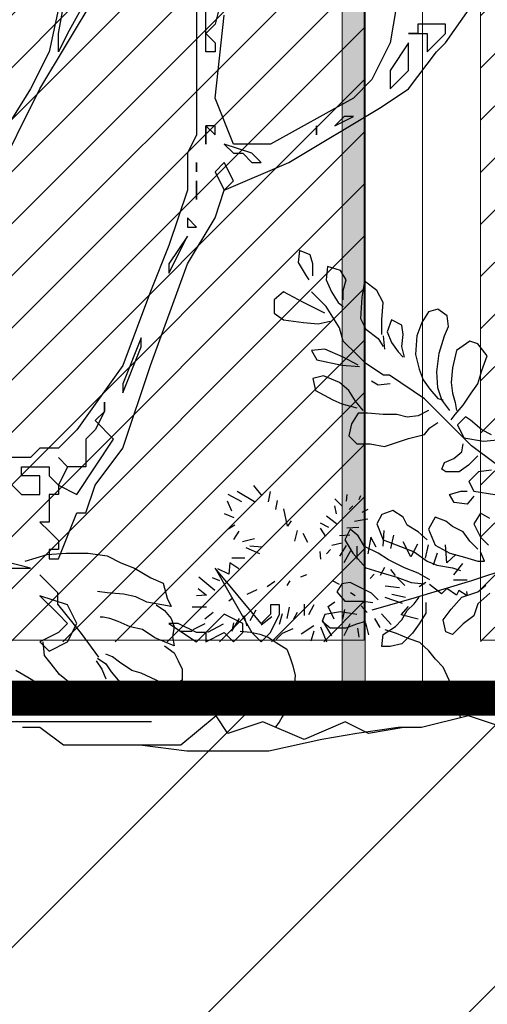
# Model space of a CAD drawing. Header units: centimetres. Extents: x 100159 to 737697, y -50084 to 234864.
# Tile 111 of 165: x 403790 to 403830, y -17888 to -17803. Entities that reach past the tile are written whole.
import ezdxf

# ---------------------------------------------------------------- set-up
doc = ezdxf.new("R2010")
doc.units = ezdxf.units.CM
doc.linetypes.add('CACHEX2', pattern=[19.05, 12.7, -6.35])
doc.layers.get('0').update_dxf_attribs({"lineweight": 5})
for name, color, linetype, lineweight in [('40', 8, 'CACHEX2', 5), ('DDL- MENUISERIES EXT', 8, 'Continuous', 5), ('DDL- STRUCTURE', 5, 'Continuous', 5), ('DDL-HACHURES', 252, 'Continuous', 13), ('DDL-HACHURES POCHAGE GRIS', 251, 'Continuous', 5), ('DDL-TRAIT EPAIS', 7, 'Continuous', 5)]:
    doc.layers.add(name, color=color, linetype=linetype, lineweight=lineweight)
doc.layers.add('DDL- PAYSAGE', color=63, linetype='Continuous')

# ---------------------------------------------------------------- blocks, each defined once
blk = doc.blocks.new('fenetre facade est self')
at = {"layer": 'DDL- MENUISERIES EXT', "lineweight": 5, "true_color": 0x7aafdf}
h = blk.add_hatch(dxfattribs=at)
h.set_pattern_fill('ANSI31', color=143, angle=-1e-14)
h.paths.add_polyline_path([(-2052.073, 3), (-2188.079, 3), (-2188.079, -349), (-2052.073, -349)])
h.paths.add_polyline_path([(-1962.073, 3), (-2042.073, 3), (-2042.073, -349), (-1962.073, -349)])
h.paths.add_polyline_path([(-1772.073, 3.142), (-1952.073, 3.142), (-1952.073, -349), (-1772.073, -349)])
h.paths.add_polyline_path([(-1682.073, 3.116), (-1762.073, 3.116), (-1762.073, -349), (-1682.073, -349)])
h.paths.add_polyline_path([(-1557.454, 3.116), (-1672.073, 3.116), (-1672.073, -349), (-1557.454, -349)])
h.paths.add_polyline_path([(-1455.454, 3), (-1547.454, 3), (-1547.454, -349), (-1455.454, -349)])
h.paths.add_polyline_path([(-1122.044, 3), (-1355.594, 3), (-1355.594, -349), (-1122.044, -349)])
h.paths.add_polyline_path([(-948.044, 3.142), (-1112.044, 3.142), (-1112.044, -349), (-948.044, -349)])
h.paths.add_polyline_path([(-747.044, 3.142), (-938.044, 3.142), (-938.044, -349), (-747.044, -349)])
h.paths.add_polyline_path([(-557.044, 3.213), (-737.044, 3.213), (-737.044, -349), (-557.044, -349)])
h.paths.add_polyline_path([(-467.044, 3.142), (-547.044, 3.142), (-547.044, -349), (-467.044, -349)])
h.paths.add_polyline_path([(-277.044, 3.142), (-457.044, 3.142), (-457.044, -349), (-277.044, -349)])
h.paths.add_polyline_path([(-64.589, 3.142), (-267.044, 3.142), (-267.044, -349), (-64.589, -349)])
at = {"linetype": 'Continuous'}
for points in [[(-2193.079, 8), (-2193.079, -353.858), (-2047.073, -353.858), (-2047.073, 8)], [(-2047.073, 8), (-2047.073, -353.858), (-1957.073, -353.858), (-1957.073, 8)], [(-2188.079, 3), (-2188.079, -348.858), (-2052.073, -348.858), (-2052.073, 3)], [(-2042.073, 3), (-2042.073, -348.858), (-1962.073, -348.858), (-1962.073, 3)]]:
    blk.add_lwpolyline(points, close=True, dxfattribs=at)
blk = doc.blocks.new('ARBUST3')
at = {"color": 0}
for p, q in [((2.1536, 0.7975), (2.158, 0.8128)), ((2.158, 0.8128), (2.1755, 0.8194)), ((2.1755, 0.8194), (2.1777, 0.7997)), ((2.1536, 0.7777), (2.1536, 0.7975)), ((2.1777, 0.7997), (2.1646, 0.7777)), ((2.0988, 0.7711), (2.1076, 0.7865)), ((2.1076, 0.7865), (2.1295, 0.7931)), ((2.1295, 0.7931), (2.1317, 0.7711)), ((2.0483, 0.7536), (2.0681, 0.769)), ((2.0681, 0.769), (2.0725, 0.7426)), ((2.1032, 0.7536), (2.0988, 0.7711)), ((2.1317, 0.7711), (2.1229, 0.7514)), ((2.1646, 0.7777), (2.1602, 0.7711)), ((2.0374, 0.7338), (2.0483, 0.7536)), ((2.1032, 0.7382), (2.1032, 0.7536)), ((2.1229, 0.7514), (2.1119, 0.7338)), ((2.1317, 0.7273), (2.1558, 0.7514)), ((2.169, 0.7338), (2.2019, 0.7514)), ((2.2019, 0.7514), (2.2172, 0.7382)), ((2.0396, 0.7053), (2.0374, 0.7338)), ((2.0725, 0.7426), (2.0747, 0.7075)), ((2.1119, 0.7338), (2.1032, 0.7273)), ((2.1339, 0.7163), (2.169, 0.7338)), ((2.2172, 0.7382), (2.2172, 0.7163)), ((1.9321, 0.7119), (1.9475, 0.7229)), ((1.9475, 0.7229), (1.9628, 0.7185)), ((1.9628, 0.7185), (1.9738, 0.7009)), ((2.1097, 0.6921), (2.1317, 0.7273)), ((2.2172, 0.7163), (2.2019, 0.7053)), ((1.9299, 0.6943), (1.9321, 0.7119)), ((1.9738, 0.7009), (1.9825, 0.679)), ((2.0067, 0.6965), (2.0242, 0.7053)), ((2.0242, 0.7053), (2.0308, 0.6856)), ((2.0396, 0.6812), (2.0396, 0.7053)), ((2.0747, 0.7075), (2.0659, 0.6899)), ((2.1448, 0.6987), (2.1251, 0.7031)), ((2.169, 0.7009), (2.1448, 0.6987)), ((2.2019, 0.7053), (2.169, 0.7009)), ((1.9365, 0.679), (1.9299, 0.6943)), ((2.0045, 0.6812), (2.0067, 0.6965)), ((2.0067, 0.6614), (2.0045, 0.6812)), ((2.0308, 0.6856), (2.0242, 0.668)), ((2.0659, 0.6899), (2.0461, 0.6746)), ((2.1032, 0.6702), (2.1097, 0.6921)), ((1.8663, 0.6461), (1.8817, 0.6658)), ((1.8817, 0.6658), (1.8948, 0.6702)), ((1.8948, 0.6702), (1.9167, 0.6548)), ((1.9453, 0.6504), (1.9365, 0.679)), ((1.9825, 0.679), (1.9847, 0.6483)), ((2.0242, 0.668), (2.0132, 0.6526)), ((2.0374, 0.679), (2.0352, 0.657)), ((2.0461, 0.6746), (2.0374, 0.6614)), ((2.0812, 0.6483), (2.1032, 0.6702)), ((1.9167, 0.6548), (1.9233, 0.6263)), ((1.9496, 0.6197), (1.9453, 0.6504)), ((2.0023, 0.6439), (2.0067, 0.6614)), ((2.0132, 0.6526), (2.0045, 0.6439)), ((2.1032, 0.6439), (2.1339, 0.657)), ((2.1339, 0.657), (2.1558, 0.6548)), ((2.1558, 0.6548), (2.147, 0.6395)), ((1.8751, 0.6219), (1.8663, 0.6461)), ((1.9847, 0.6483), (1.9782, 0.6241)), ((2.0371, 0.6142), (2.066, 0.6335)), ((2.066, 0.6335), (2.0812, 0.6483)), ((2.079, 0.6307), (2.1032, 0.6439)), ((2.147, 0.6395), (2.1054, 0.6307)), ((1.8817, 0.6), (1.8751, 0.6219)), ((1.9233, 0.6263), (1.9255, 0.6022)), ((1.9475, 0.5934), (1.9496, 0.6197)), ((1.9782, 0.6241), (1.9716, 0.6066)), ((2.1054, 0.6307), (2.0768, 0.6285)), ((1.8926, 0.5846), (1.8817, 0.6)), ((1.9255, 0.6022), (1.9233, 0.5846)), ((1.9716, 0.6066), (1.9606, 0.5912)), ((1.9695, 0.5755), (2.0274, 0.6142)), ((2.0264, 0.6), (2.0461, 0.5978)), ((2.0274, 0.6142), (2.0371, 0.6142)), ((2.0461, 0.5978), (2.0571, 0.6044)), ((2.0944, 0.589), (2.1097, 0.6022)), ((2.1097, 0.6022), (2.1361, 0.6131)), ((2.1361, 0.6131), (2.1536, 0.6088)), ((2.1536, 0.6088), (2.1492, 0.589)), ((1.9058, 0.5649), (1.8926, 0.5846)), ((1.9233, 0.5846), (1.9189, 0.5692)), ((1.9409, 0.5736), (1.9475, 0.5934)), ((1.9606, 0.5912), (1.9475, 0.5758)), ((2.0834, 0.5714), (2.0944, 0.589)), ((2.1492, 0.589), (2.1207, 0.5736)), ((1.9189, 0.5692), (1.9167, 0.5561)), ((1.9277, 0.5561), (1.9409, 0.5736)), ((1.9475, 0.5758), (1.9387, 0.5736)), ((1.9405, 0.5465), (1.9695, 0.5755)), ((2.0703, 0.5561), (2.0834, 0.5714)), ((2.1207, 0.5736), (2.1054, 0.5671)), ((1.9189, 0.5495), (1.9058, 0.5649)), ((1.9628, 0.5561), (1.9803, 0.5473)), ((2.0374, 0.5495), (2.0637, 0.5517)), ((2.0637, 0.5517), (2.079, 0.5517)), ((2.079, 0.5517), (2.09, 0.5341)), ((2.1054, 0.5671), (2.0812, 0.5605)), ((-1.3656, 0.5244), (-1.3469, 0.5403)), ((-1.3469, 0.5403), (-1.339, 0.5457)), ((-1.339, 0.5457), (-1.3257, 0.5324)), ((1.8922, 0.4982), (1.9405, 0.5465)), ((1.9255, 0.5407), (1.9189, 0.5495)), ((1.9606, 0.5276), (1.9475, 0.5363)), ((1.9803, 0.5473), (1.9979, 0.5451)), ((1.9979, 0.5451), (2.0154, 0.5495)), ((2.0154, 0.5495), (2.0374, 0.5495)), ((-1.3815, 0.5164), (-1.3656, 0.5244)), ((-1.3257, 0.5324), (-1.3363, 0.5111)), ((1.9694, 0.5166), (1.9606, 0.5276)), ((2.09, 0.5341), (2.0944, 0.5144)), ((-1.3682, 0.5057), (-1.3975, 0.5084)), ((-1.3363, 0.5111), (-1.3682, 0.5057)), ((1.9957, 0.51), (1.9694, 0.5166)), ((2.0352, 0.4968), (1.9957, 0.51)), ((2.0944, 0.5144), (2.0812, 0.5012)), ((1.8535, 0.4692), (1.8922, 0.4982)), ((1.908, 0.488), (1.9058, 0.5012)), ((1.9211, 0.4771), (1.908, 0.488)), ((2.0593, 0.5012), (2.0352, 0.4968)), ((2.0812, 0.5012), (2.0593, 0.5012)), ((1.8817, 0.4815), (1.897, 0.4661)), ((1.9365, 0.4705), (1.9211, 0.4771)), ((1.9409, 0.4595), (1.9365, 0.4705)), ((-1.3815, 0.4578), (-1.3602, 0.4552)), ((-1.3602, 0.4552), (-1.3443, 0.4392)), ((1.897, 0.4661), (1.9124, 0.4551)), ((1.9124, 0.4551), (1.9343, 0.4551)), ((1.9343, 0.4551), (1.9409, 0.4595)), ((-1.3443, 0.4392), (-1.3523, 0.4232)), ((-1.3523, 0.4232), (-1.3868, 0.4179)), ((-1.331, 0.4232), (-1.3416, 0.4232)), ((-1.3124, 0.4179), (-1.331, 0.4232)), ((-1.0175, 0.423), (-1.0138, 0.4057)), ((-1.0039, 0.4156), (-0.9903, 0.4329)), ((-0.9915, 0.4057), (-0.9631, 0.423)), ((-1.3523, 0.4153), (-1.3416, 0.4019)), ((-1.3203, 0.4046), (-1.3124, 0.4179)), ((-1.1659, 0.4156), (-1.1634, 0.4094)), ((-1.1436, 0.4181), (-1.1424, 0.4069)), ((-1.135, 0.3995), (-1.1239, 0.4106)), ((-1.0286, 0.4082), (-1.0262, 0.3933)), ((-0.9705, 0.4057), (-0.9483, 0.4181)), ((-0.9544, 0.3908), (-0.947, 0.4069)), ((-1.3416, 0.4019), (-1.3203, 0.4046)), ((-1.1783, 0.3933), (-1.1684, 0.3884)), ((-1.1535, 0.3995), (-1.1474, 0.3933)), ((-1.1263, 0.3859), (-1.1239, 0.3995)), ((-1.046, 0.3661), (-1.0398, 0.3945)), ((2.0045, 0.3805), (2.022, 0.3915)), ((2.022, 0.3915), (2.0396, 0.3849)), ((-1.1783, 0.3772), (-1.156, 0.3735)), ((-1.1263, 0.3698), (-1.1103, 0.3822)), ((-1.0521, 0.3747), (-1.046, 0.3661)), ((-0.9582, 0.3797), (-0.9421, 0.3859)), ((1.8619, 0.3783), (1.8773, 0.3871)), ((1.8773, 0.3871), (1.8882, 0.3695)), ((1.9233, 0.3652), (1.9343, 0.3739)), ((1.9343, 0.3739), (1.9518, 0.3805)), ((1.9518, 0.3805), (1.9628, 0.3608)), ((1.9979, 0.3673), (2.0045, 0.3805)), ((2.0396, 0.3849), (2.0483, 0.3695)), ((-1.2042, 0.3587), (-1.203, 0.3327)), ((-1.1634, 0.3636), (-1.1436, 0.3624)), ((-1.114, 0.3636), (-1.1004, 0.371)), ((-1.109, 0.3488), (-1.1004, 0.3624)), ((-1.062, 0.3587), (-1.0571, 0.3413)), ((-0.9656, 0.3574), (-0.9569, 0.3438)), ((-0.9594, 0.3673), (-0.9483, 0.3611)), ((1.8882, 0.3695), (1.8773, 0.3476)), ((1.9058, 0.3564), (1.9233, 0.3652)), ((1.9628, 0.3608), (1.9518, 0.3344)), ((1.9803, 0.3564), (1.9979, 0.3673)), ((2.0483, 0.3695), (2.0374, 0.3432)), ((2.079, 0.3498), (2.0922, 0.3608)), ((2.0922, 0.3608), (2.101, 0.3432)), ((-1.2203, 0.3512), (-1.2154, 0.329)), ((-1.1919, 0.3314), (-1.1832, 0.3475)), ((-1.1832, 0.3475), (-1.1783, 0.3203)), ((-1.1486, 0.3512), (-1.1313, 0.35)), ((-1.0793, 0.3389), (-1.0719, 0.3537)), ((-0.9915, 0.3451), (-0.9718, 0.3401)), ((1.8773, 0.3476), (1.8641, 0.3344)), ((1.8817, 0.3278), (1.8948, 0.341)), ((1.8948, 0.341), (1.9058, 0.3564)), ((1.965, 0.3432), (1.9803, 0.3564)), ((2.0374, 0.3432), (2.0089, 0.3322)), ((2.0681, 0.3322), (2.079, 0.3498)), ((2.101, 0.3432), (2.0878, 0.3213)), ((-1.3081, 0.3055), (-1.3056, 0.3352)), ((-1.2772, 0.3352), (-1.2722, 0.3129)), ((-1.2599, 0.3364), (-1.2487, 0.3154)), ((-1.2487, 0.3154), (-1.2364, 0.3401)), ((-1.1597, 0.3327), (-1.1597, 0.3116)), ((-1.1498, 0.3253), (-1.1387, 0.3055)), ((-1.1424, 0.3339), (-1.1313, 0.3166)), ((-1.135, 0.3376), (-1.1189, 0.3339)), ((-1.1164, 0.3277), (-1.1103, 0.3203)), ((-1.0039, 0.3314), (-0.9841, 0.3327)), ((-1.0002, 0.3203), (-0.9779, 0.3302)), ((1.9518, 0.3344), (1.9277, 0.3213)), ((2.0089, 0.3322), (1.9869, 0.3235)), ((2.0461, 0.3213), (2.0681, 0.3322)), ((-1.3229, 0.3191), (-1.3081, 0.3055)), ((-1.292, 0.3215), (-1.2858, 0.3017)), ((-1.0991, 0.324), (-1.1004, 0.3116)), ((-0.9755, 0.3129), (-0.9544, 0.3129)), ((-0.749, 0.317), (-0.7715, 0.3057)), ((-0.7176, 0.3215), (-0.749, 0.317)), ((-0.6817, 0.3215), (-0.7176, 0.3215)), ((-0.6502, 0.3192), (-0.6817, 0.3215)), ((-0.6143, 0.308), (-0.6502, 0.3192)), ((1.8707, 0.3081), (1.8773, 0.3235)), ((1.8817, 0.3081), (1.8707, 0.3081)), ((1.9036, 0.3147), (1.8817, 0.3081)), ((1.9277, 0.3213), (1.9036, 0.3147)), ((1.965, 0.3081), (1.9496, 0.3015)), ((1.9869, 0.3235), (1.965, 0.3081)), ((2.0023, 0.2971), (2.0286, 0.3103)), ((2.0286, 0.3103), (2.0461, 0.3213)), ((2.0878, 0.3213), (2.0659, 0.2971)), ((-1.3341, 0.3042), (-1.3192, 0.2857)), ((-1.2154, 0.2943), (-1.2228, 0.2844)), ((-1.2055, 0.298), (-1.1981, 0.2844)), ((-0.9656, 0.2956), (-0.9507, 0.3055)), ((-0.9507, 0.3055), (-0.9495, 0.2869)), ((-0.9495, 0.2869), (-0.931, 0.2956)), ((-0.794, 0.2967), (-0.8209, 0.281)), ((-0.7715, 0.3057), (-0.794, 0.2967)), ((1.8053, 0.3049), (1.8922, 0.2759)), ((1.9233, 0.2971), (1.9102, 0.2927)), ((1.9496, 0.3015), (1.9233, 0.2971)), ((1.9803, 0.2883), (2.0023, 0.2971)), ((2.0659, 0.2971), (2.0374, 0.2883)), ((-1.3415, 0.277), (-1.3192, 0.277)), ((-1.2389, 0.2683), (-1.2265, 0.2807)), ((-1.1882, 0.2869), (-1.182, 0.2795)), ((-1.1313, 0.2696), (-1.1201, 0.2758)), ((-1.0769, 0.2857), (-1.067, 0.2819)), ((-1.0497, 0.2758), (-1.0447, 0.2683)), ((-0.9347, 0.2758), (-0.9223, 0.2807)), ((-0.926, 0.2597), (-0.9, 0.2819)), ((-0.8209, 0.281), (-0.8411, 0.272)), ((-0.6385, 0.2855), (-0.6675, 0.2565)), ((1.8922, 0.2759), (1.9888, 0.2469)), ((1.9606, 0.2774), (1.9803, 0.2883)), ((2.0154, 0.2818), (1.9913, 0.273)), ((2.0374, 0.2883), (2.0154, 0.2818)), ((-1.3415, 0.251), (-1.3279, 0.2597)), ((-1.3279, 0.2597), (-1.3242, 0.2522)), ((-1.3242, 0.2522), (-1.3081, 0.2634)), ((-1.3081, 0.2634), (-1.2994, 0.2547)), ((-1.2994, 0.2547), (-1.2797, 0.2696)), ((-1.2735, 0.2733), (-1.2624, 0.2659)), ((-1.2302, 0.2646), (-1.2067, 0.2671)), ((-1.0249, 0.2745), (-1.0126, 0.2659)), ((-0.9953, 0.2609), (-0.9792, 0.2535)), ((-0.8988, 0.2634), (-0.9124, 0.2522)), ((-0.8411, 0.272), (-0.8479, 0.2473)), ((1.8817, 0.2576), (1.8685, 0.2686)), ((1.9913, 0.273), (1.9694, 0.2708)), ((2.0571, 0.2554), (2.079, 0.2664)), ((2.079, 0.2664), (2.0922, 0.273)), ((2.0922, 0.273), (2.1054, 0.2708)), ((2.1054, 0.2708), (2.1141, 0.2576)), ((-1.3403, 0.2584), (-1.3415, 0.251)), ((-1.2401, 0.2485), (-1.2178, 0.2535)), ((-1.2351, 0.2386), (-1.2067, 0.2485)), ((-1.1572, 0.251), (-1.1498, 0.256)), ((-0.9544, 0.2461), (-0.9495, 0.2424)), ((-0.9124, 0.2522), (-0.8963, 0.251)), ((-0.9089, 0.2565), (-0.9089, 0.2565)), ((-0.8479, 0.2473), (-0.8546, 0.2338)), ((-0.8142, 0.2405), (-0.7962, 0.2495)), ((-0.7962, 0.2495), (-0.776, 0.254)), ((-0.776, 0.254), (-0.749, 0.2563)), ((-0.749, 0.2563), (-0.7333, 0.2585)), ((-0.6675, 0.2565), (-0.6675, 0.2372)), ((1.8619, 0.2554), (1.8817, 0.2379)), ((1.908, 0.2488), (1.8817, 0.2576)), ((1.9255, 0.2291), (1.908, 0.2488)), ((1.9869, 0.2379), (1.9782, 0.2488)), ((1.9888, 0.2469), (2.0564, 0.2275)), ((2.0461, 0.2445), (2.0571, 0.2554)), ((2.1141, 0.2576), (2.101, 0.2423)), ((-1.2327, 0.2201), (-1.245, 0.2337)), ((-1.177, 0.2238), (-1.1671, 0.2349)), ((-1.1399, 0.2287), (-1.1362, 0.2127)), ((-1.1127, 0.2337), (-1.1239, 0.2411)), ((-1.1226, 0.2127), (-1.1127, 0.2337)), ((-1.0892, 0.2362), (-1.0806, 0.2201)), ((-1.0732, 0.2374), (-1.0732, 0.2188)), ((-1.0484, 0.2325), (-1.0447, 0.2139)), ((-0.994, 0.2275), (-0.9841, 0.2102)), ((-0.9124, 0.2325), (-0.8889, 0.2325)), ((-0.8546, 0.2338), (-0.8142, 0.2405)), ((-0.8434, 0.2271), (-0.8546, 0.2136)), ((-0.8299, 0.2361), (-0.8434, 0.2271)), ((-0.6675, 0.2372), (-0.7061, 0.1889)), ((1.8817, 0.2379), (1.8882, 0.2181)), ((1.9387, 0.2115), (1.9255, 0.2291)), ((1.9672, 0.2401), (1.9672, 0.2225)), ((1.9979, 0.2269), (1.9869, 0.2379)), ((2.0703, 0.2423), (2.0549, 0.2401)), ((2.101, 0.2423), (2.0703, 0.2423)), ((-1.2611, 0.2127), (-1.2327, 0.2201)), ((-1.2166, 0.204), (-1.2005, 0.2213)), ((-1.1981, 0.199), (-1.1894, 0.2139)), ((-1.062, 0.2238), (-1.0558, 0.2127)), ((-1.0373, 0.2213), (-1.0324, 0.204)), ((-1.02, 0.2164), (-1.0027, 0.2028)), ((-0.9742, 0.2188), (-0.9792, 0.2015)), ((-0.9544, 0.1929), (-0.9668, 0.2139)), ((-0.9235, 0.2238), (-0.9099, 0.2127)), ((-0.8546, 0.2136), (-0.8591, 0.2001)), ((-0.767, 0.2091), (-0.7535, 0.2136)), ((-0.7535, 0.2136), (-0.7423, 0.2158)), ((-0.7423, 0.2158), (-0.7378, 0.2158)), ((1.8882, 0.2181), (1.9058, 0.2049)), ((1.9343, 0.1918), (1.9387, 0.2115)), ((1.9672, 0.2225), (1.9782, 0.2049)), ((2.0067, 0.2115), (1.9979, 0.2269)), ((2.0176, 0.2006), (2.0067, 0.2115)), ((2.0812, 0.2203), (2.1076, 0.2247)), ((2.1076, 0.2247), (2.1339, 0.2203)), ((2.1339, 0.2203), (2.1383, 0.2093)), ((-1.2253, 0.1891), (-1.2067, 0.1953)), ((-1.1795, 0.1867), (-1.1746, 0.2065)), ((-1.161, 0.1978), (-1.1634, 0.183)), ((-1.1486, 0.2052), (-1.1387, 0.1854)), ((-1.1189, 0.1854), (-1.1041, 0.2102)), ((-1.1004, 0.2003), (-1.1103, 0.1755)), ((-1.0892, 0.2015), (-1.0682, 0.1879)), ((-1.0546, 0.1966), (-1.046, 0.1929)), ((-0.9569, 0.2065), (-0.9544, 0.1929)), ((-0.9149, 0.1916), (-0.9408, 0.2052)), ((-0.9099, 0.2052), (-0.8901, 0.1953)), ((-0.8591, 0.2001), (-0.8568, 0.1844)), ((-0.8276, 0.1821), (-0.8074, 0.1956)), ((-0.8074, 0.1956), (-0.7872, 0.2001)), ((-0.7872, 0.2001), (-0.767, 0.2091)), ((1.9058, 0.2049), (1.9233, 0.1874)), ((1.9782, 0.2049), (1.9891, 0.1896)), ((2.0374, 0.1874), (2.0176, 0.2006)), ((2.0812, 0.2049), (2.0659, 0.2093)), ((2.0988, 0.1984), (2.0812, 0.2049)), ((2.1251, 0.1984), (2.0988, 0.1984)), ((2.1383, 0.2093), (2.1251, 0.1984)), ((-1.2636, 0.1743), (-1.2463, 0.1805)), ((-1.2463, 0.1805), (-1.2253, 0.1891)), ((-1.0892, 0.1929), (-1.0843, 0.1768)), ((-1.046, 0.1929), (-1.0373, 0.1891)), ((-1.0373, 0.1891), (-1.0274, 0.1792)), ((-1.0138, 0.183), (-1.0274, 0.1743)), ((-1.0002, 0.1879), (-1.0138, 0.183)), ((-0.9854, 0.1916), (-1.0002, 0.1879)), ((-0.9681, 0.1929), (-0.9854, 0.1916)), ((-0.8691, 0.1929), (-0.8889, 0.1929)), ((-0.8568, 0.1844), (-0.8591, 0.1686)), ((-0.8591, 0.1686), (-0.8276, 0.1821)), ((-0.7061, 0.1889), (-0.7351, 0.1502)), ((1.9233, 0.1874), (1.9343, 0.1918)), ((1.9891, 0.1896), (2.0067, 0.172)), ((2.0396, 0.1676), (2.0374, 0.1874)), ((-1.2784, 0.1607), (-1.2636, 0.1743)), ((-1.0447, 0.1632), (-1.0497, 0.1508)), ((-1.0274, 0.1743), (-1.0447, 0.1632)), ((-0.8434, 0.1686), (-0.8591, 0.1574)), ((-0.6457, 0.1529), (-0.6435, 0.1754)), ((2.0067, 0.172), (2.0264, 0.1676)), ((2.0264, 0.1676), (2.0396, 0.1676)), ((-1.3019, 0.1335), (-1.2896, 0.1471)), ((-1.2896, 0.1471), (-1.2784, 0.1607)), ((-1.0497, 0.1508), (-1.0546, 0.1359)), ((-0.8591, 0.1574), (-0.8658, 0.1439)), ((-0.7693, 0.1417), (-0.758, 0.1506)), ((-0.758, 0.1506), (-0.7468, 0.1551)), ((-0.7333, 0.1484), (-0.7468, 0.1394)), ((-0.657, 0.1394), (-0.6457, 0.1529)), ((-1.3118, 0.1124), (-1.3019, 0.1335)), ((-1.0546, 0.1359), (-1.0583, 0.1199)), ((-0.8658, 0.1439), (-0.8726, 0.1304)), ((-0.8726, 0.1304), (-0.8726, 0.1124)), ((-0.7895, 0.1282), (-0.7693, 0.1417)), ((-0.7468, 0.1394), (-0.7558, 0.1259)), ((-0.7401, 0.1304), (-0.7468, 0.1147)), ((-0.7311, 0.1439), (-0.7401, 0.1304)), ((-0.6704, 0.1214), (-0.657, 0.1394)), ((-1.0583, 0.1199), (-1.0571, 0.1075)), ((-0.8299, 0.1124), (-0.8052, 0.1237)), ((-0.8052, 0.1237), (-0.7895, 0.1282)), ((-0.7558, 0.1259), (-0.767, 0.1124)), ((-0.6929, 0.1035), (-0.6794, 0.1147)), ((-0.6794, 0.1147), (-0.6704, 0.1214)), ((-0.6367, 0.1057), (-0.6188, 0.1169)), ((-0.6188, 0.1169), (-0.5986, 0.1282)), ((-1.3192, 0.0951), (-1.3118, 0.1124)), ((-1.0571, 0.1075), (-1.0546, 0.0951)), ((-0.8726, 0.1124), (-0.8613, 0.1057)), ((-0.8613, 0.1057), (-0.8434, 0.1057)), ((-0.8411, 0.099), (-0.8456, 0.0787)), ((-0.8434, 0.1057), (-0.8299, 0.1124)), ((-0.767, 0.1124), (-0.7827, 0.0922)), ((-0.7154, 0.09), (-0.6929, 0.1035)), ((-0.6839, 0.0945), (-0.6592, 0.1012)), ((-0.6592, 0.1012), (-0.6367, 0.1057)), ((-1.3243, 0.0826), (-1.3243, 0.0826)), ((-1.3242, 0.079), (-1.3192, 0.0951)), ((-1.0546, 0.0951), (-1.0509, 0.0852)), ((-1.0509, 0.0852), (-1.046, 0.0728)), ((-0.794, 0.0787), (-0.7872, 0.0832)), ((-0.7827, 0.0922), (-0.7895, 0.0787)), ((-0.7625, 0.0765), (-0.7445, 0.0855)), ((-0.7445, 0.0855), (-0.7154, 0.09)), ((2.1723, 0.0729), (2.2496, 0.0826)), ((-1.3279, 0.0629), (-1.3242, 0.079)), ((-1.046, 0.0728), (-1.0435, 0.0629)), ((-0.8456, 0.0787), (-0.8523, 0.0652)), ((-0.8523, 0.0652), (-0.8366, 0.063)), ((-0.8366, 0.063), (-0.8187, 0.0697)), ((-0.822, 0.0729), (-0.8123, 0.0729)), ((-0.8187, 0.0697), (-0.794, 0.0787)), ((-0.7895, 0.0697), (-0.7625, 0.0765)), ((1.728, 0.0632), (1.8922, 0.0729)), ((1.8922, 0.0729), (1.9791, 0.0729)), ((1.9791, 0.0729), (2.095, 0.0729)), ((2.095, 0.0729), (2.1723, 0.0729)), ((-1.4015, 0.0342), (-1.3436, 0.0536)), ((-1.3436, 0.0536), (-1.2663, 0.0342)), ((-1.3304, 0.0506), (-1.3279, 0.0629)), ((-1.0435, 0.0629), (-1.0373, 0.0518)), ((-1.0373, 0.0518), (-1.0324, 0.0431)), ((-0.9476, 0.0246), (-0.9283, 0.0536)), ((-0.9283, 0.0536), (-0.8703, 0.0052)), ((-1.2663, 0.0342), (-1.2277, 0.0342)), ((-1.2373, 0.0342), (-1.1794, 0.0246)), ((-1.2277, 0.0342), (-1.1601, 0.0246)), ((-1.1794, 0.0246), (-1.1408, 0.0439)), ((-1.1408, 0.0439), (-1.0731, 0.0149)), ((-1.0731, 0.0149), (-1.0055, 0.0439)), ((-1.0324, 0.0431), (-1.0262, 0.0357)), ((-1.0055, 0.0439), (-0.9476, 0.0246)), ((-0.822, 0.0439), (-0.7447, 0.0439)), ((-0.7447, 0.0439), (-0.6481, 0.0439)), ((-0.6771, 0.0052), (-0.6385, 0.0342)), ((-0.6481, 0.0439), (-0.5419, 0.0439)), ((-0.6385, 0.0342), (-0.6095, 0.0342)), ((-1.1601, 0.0246), (-1.1021, 0.0149)), ((-1.1021, 0.0149), (-1.0152, -0.0044)), ((-0.88, -0.0044), (-0.8027, 0.0052)), ((-0.8703, 0.0052), (-0.793, 0.0052)), ((-0.793, 0.0052), (-0.6771, 0.0052)), ((-1.0152, -0.0044), (-0.9669, -0.0044)), ((-0.9669, -0.0044), (-0.88, -0.0044))]:
    blk.add_line(p, q, dxfattribs=at)
blk = doc.blocks.new('Arbue11')
for points in [[(-0.0442, 0.1478), (-0.0654, 0.1478), (-0.076, 0.1478), (-0.076, 0.1478), (-0.0337, 0.1584)], [(-0.0442, 0.2536), (-0.0654, 0.2325), (-0.0866, 0.2325), (-0.0866, 0.2536), (-0.0654, 0.2536), (-0.0654, 0.2642), (-0.0866, 0.2642), (-0.0972, 0.2642), (-0.0972, 0.2536), (-0.0972, 0.2536), (-0.1078, 0.2431), (-0.1078, 0.2325), (-0.0972, 0.2325), (-0.0972, 0.2113), (-0.0972, 0.2007), (-0.0972, 0.2007), (-0.0866, 0.2007), (-0.0972, 0.1901), (-0.1078, 0.1796), (-0.1078, 0.169), (-0.0972, 0.169), (-0.0972, 0.169), (-0.0972, 0.1584), (-0.1078, 0.1584), (-0.1289, 0.2113), (-0.1289, 0.2113), (-0.1395, 0.2113), (-0.1501, 0.2431), (-0.1818, 0.2854), (-0.2136, 0.3806), (-0.2559, 0.497), (-0.2877, 0.55), (-0.2983, 0.5817), (-0.3723, 0.6135), (-0.4782, 0.677), (-0.5099, 0.6982), (-0.5417, 0.7405), (-0.5523, 0.7511), (-0.6264, 0.8569)], [(-0.4993, 0.8146), (-0.4888, 0.7511), (-0.4676, 0.7087), (-0.4464, 0.6875), (-0.3512, 0.6346), (-0.3088, 0.6346), (-0.2877, 0.6875), (-0.2983, 0.7828)], [(-0.3088, 0.8569), (-0.2877, 0.7722), (-0.2771, 0.7616), (-0.2877, 0.7511), (-0.2877, 0.7405), (-0.2771, 0.7405), (-0.2771, 0.7511), (-0.2771, 0.804)], [(-0.2665, 0.8569), (-0.2665, 0.6452), (-0.2559, 0.6241), (-0.2559, 0.5817), (-0.2347, 0.5182), (-0.2136, 0.4653), (-0.1818, 0.3806), (-0.1289, 0.3065), (-0.1183, 0.296), (-0.1078, 0.2854), (-0.0866, 0.2854), (-0.076, 0.2748), (-0.0337, 0.2748)], [(-0.0337, 0.5923), (-0.0866, 0.6982), (-0.1501, 0.804)], [(-0.1713, 0.8569), (-0.1183, 0.7616), (-0.1078, 0.7405), (-0.1078, 0.7616), (-0.1289, 0.878)], [(-0.1289, 0.8887), (-0.0972, 0.7405), (-0.076, 0.6982), (-0.0231, 0.6135)], [(-0.5205, 0.7722), (-0.5205, 0.7722), (-0.5205, 0.7616), (-0.5099, 0.7616), (-0.5099, 0.7616), (-0.5311, 0.7616), (-0.5311, 0.7511), (-0.5311, 0.7405), (-0.5523, 0.7616), (-0.5523, 0.7722), (-0.5311, 0.7722), (-0.5205, 0.7722)], [(-0.4888, 0.7087), (-0.4888, 0.7087), (-0.4888, 0.6982), (-0.5099, 0.7193), (-0.5099, 0.7299), (-0.5099, 0.7405), (-0.5099, 0.7511), (-0.4888, 0.7193), (-0.4888, 0.7087)], [(-0.4252, 0.6558), (-0.4464, 0.6664), (-0.4359, 0.6664), (-0.4252, 0.6558)], [(-0.4041, 0.6452), (-0.4041, 0.6452), (-0.4041, 0.6558), (-0.4041, 0.6558), (-0.4041, 0.6452)], [(-0.2877, 0.6452), (-0.2877, 0.6558), (-0.2771, 0.6558), (-0.2877, 0.6452)], [(-0.2771, 0.6346), (-0.2771, 0.6558), (-0.2771, 0.6452), (-0.2771, 0.6346)], [(-0.3194, 0.6241), (-0.33, 0.6135), (-0.3406, 0.6135), (-0.33, 0.6241), (-0.2983, 0.6346), (-0.3088, 0.6241), (-0.3194, 0.6241)], [(-0.2877, 0.6029), (-0.2983, 0.5817), (-0.3088, 0.5923), (-0.2983, 0.6135), (-0.2983, 0.6135), (-0.2877, 0.6029)], [(-0.2665, 0.6135), (-0.2665, 0.6135), (-0.2665, 0.6029), (-0.2665, 0.6029), (-0.2665, 0.6135)], [(-0.2665, 0.5817), (-0.2665, 0.5817), (-0.2665, 0.5711), (-0.2665, 0.5923), (-0.2665, 0.5817), (-0.2665, 0.5817)], [(-0.2665, 0.5394), (-0.2559, 0.55), (-0.2559, 0.5394), (-0.2665, 0.5394)], [(-0.2347, 0.4865), (-0.2347, 0.4865), (-0.2559, 0.5288), (-0.2559, 0.5288), (-0.2347, 0.497), (-0.2347, 0.4865)], [(-0.1818, 0.3489), (-0.203, 0.4018), (-0.203, 0.4124), (-0.1818, 0.3595), (-0.1818, 0.3489)], [(-0.1607, 0.3277), (-0.1607, 0.3277), (-0.1607, 0.3383), (-0.1607, 0.3383), (-0.1607, 0.3277)], [(-0.1395, 0.296), (-0.1395, 0.2854), (-0.1395, 0.2642), (-0.1289, 0.2642), (-0.1289, 0.2642), (-0.1183, 0.2642), (-0.1078, 0.2748), (-0.1078, 0.2748), (-0.1183, 0.2642), (-0.1078, 0.2431), (-0.1289, 0.2325), (-0.1713, 0.296), (-0.1713, 0.296), (-0.1501, 0.3172), (-0.1607, 0.3277), (-0.1501, 0.3065), (-0.1395, 0.296)], [(-0.2877, 0.1478), (-0.33, 0.0737), (-0.3406, 0.0631), (-0.3406, 0.0631), (-0.3512, 0.0737), (-0.3618, 0.0949), (-0.3618, 0.0949), (-0.3618, 0.1055), (-0.3512, 0.1055), (-0.3512, 0.0949), (-0.3406, 0.0843), (-0.2877, 0.1478), (-0.2877, 0.1478), (-0.2877, 0.1478)], [(-0.0866, 0.116), (-0.1078, 0.0949), (-0.1183, 0.0843), (-0.1078, 0.0737), (-0.0866, 0.0631), (-0.0972, 0.0526), (-0.1183, 0.0631), (-0.1289, 0.0843), (-0.1183, 0.1055), (-0.0866, 0.116), (-0.0866, 0.116), (-0.0866, 0.116)], [(-0.2665, 0.0737), (-0.2454, 0.0843), (-0.2347, 0.0843), (-0.2665, 0.0631), (-0.2665, 0.0631), (-0.2771, 0.0737), (-0.2771, 0.0631), (-0.2983, 0.0737), (-0.3088, 0.0631), (-0.3088, 0.0631), (-0.3194, 0.0737), (-0.3194, 0.0843), (-0.2983, 0.0949), (-0.2771, 0.0737), (-0.2665, 0.0737)]]:
    blk.add_lwpolyline(points)
blk = doc.blocks.new('veget facade ouest self')
at = {"layer": 'DDL- PAYSAGE', "lineweight": 0, "xscale": -52.31091090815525, "yscale": 52.31091090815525, "zscale": 52.31091090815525, "rotation": 270}
for p in [(-4.319, -117.677), (-4.319, -287.213)]:
    blk.add_blockref('ARBUST3', p, dxfattribs=at)
at = {"layer": 'DDL- PAYSAGE', "color": 85, "lineweight": 0, "true_color": 0x58ba48, "xscale": -75, "yscale": 75, "zscale": 75, "rotation": 270}
blk.add_blockref('Arbue11', (0.121, -144.574), dxfattribs=at)
blk = doc.blocks.new('*U184')
h = blk.add_hatch(color=256)
h.dxf.hatch_style = 1
h.paths.add_polyline_path([(-180.929, 0.997), (-180.929, -1.003), (180.929, -0.997), (180.929, 1.003)])
at = {"layer": 'DDL-TRAIT EPAIS'}
blk.add_lwpolyline([(-180.929, 0.997), (-180.929, -1.003), (180.929, -0.997), (180.929, 1.003)], close=True, dxfattribs=at)
blk = doc.blocks.new('*U185')
at = {"color": 0, "linetype": 'ByBlock', "lineweight": -2, "transparency": 16777216}
blk.add_blockref('*U184', (0, -180), dxfattribs=at)

msp = doc.modelspace()

# ---------------------------------------------------------------- hatches: boundary and pattern name
at = {"layer": 'DDL-HACHURES'}
h = msp.add_hatch(dxfattribs=at)
h.set_pattern_fill('ANSI31', color=256, scale=5, angle=180)
h.set_pattern_definition([(315, (487101.846, -21236.112), (11.2253202, 11.2253202), [])])
edge = h.paths.add_edge_path()
edge.add_line((428241.223, -20411.342), (430732.326, -20411.377))
edge.add_line((430732.326, -20411.377), (430732.469, -20542.781))
edge.add_line((430732.469, -20542.781), (430771.842, -20569.512))
edge.add_line((430771.842, -20569.512), (430771.842, -20447.377))
edge.add_line((430771.842, -20447.377), (431572.594, -20447.377))
edge.add_line((431572.594, -20447.377), (431572.594, -20557.358))
edge.add_line((431572.594, -20557.358), (431592.594, -20570.936))
edge.add_line((431592.594, -20570.936), (431592.594, -20447.377))
edge.add_line((431592.594, -20447.377), (431852.489, -20447.377))
edge.add_line((431852.489, -20447.377), (431852.489, -20557.286))
edge.add_line((431852.489, -20557.286), (431872.594, -20570.512))
edge.add_line((431872.594, -20570.512), (431872.594, -20447.377))
edge.add_line((431872.594, -20447.377), (432672.944, -20447.377))
edge.add_line((432672.944, -20447.377), (432672.944, -20556.215))
edge.add_line((432672.944, -20556.215), (432712.53, -20583.09))
edge.add_line((432712.53, -20583.09), (432712.53, -20413.377))
edge.add_line((432712.53, -20413.377), (432730.53, -20413.377))
edge.add_line((432730.53, -20413.377), (432730.53, -20431.377))
edge.add_line((432730.53, -20431.377), (432952.464, -20432.308))
edge.add_line((432952.464, -20432.308), (432952.464, -20471.377))
edge.add_line((432952.464, -20471.377), (432972.464, -20471.377))
edge.add_line((432972.464, -20471.377), (432972.464, -20431.377))
edge.add_line((432972.464, -20431.377), (433251.467, -20430.076))
edge.add_line((433251.467, -20430.076), (433251.467, -20605.165))
edge.add_line((433251.467, -20605.165), (433271.467, -20596.83))
edge.add_line((433271.467, -20596.83), (433271.467, -20431.377))
edge.add_line((433271.467, -20431.377), (433772.53, -20431.377))
edge.add_line((433772.53, -20431.377), (433772.53, -20596.83))
edge.add_line((433772.53, -20596.83), (433792.53, -20603.864))
edge.add_line((433792.53, -20603.864), (433792.53, -20431.377))
edge.add_line((433792.53, -20431.377), (433812.532, -20431.377))
edge.add_line((433812.532, -20431.377), (433812.532, -20471.377))
edge.add_line((433812.532, -20471.377), (433832.532, -20471.377))
edge.add_line((433832.532, -20471.377), (433832.532, -20411.377))
edge.add_line((433832.532, -20411.377), (434044.531, -20411.377))
edge.add_line((434044.531, -20411.377), (434044.531, -20426.377))
edge.add_line((434044.531, -20426.377), (435404.807, -20480.764))
edge.add_line((435404.807, -20480.764), (435404.807, -20469.769))
edge.add_line((435404.807, -20469.769), (435547.248, -20477.825))
edge.add_line((435547.248, -20477.825), (435546.926, -20489.675))
edge.add_line((435546.926, -20489.675), (437193.368, -20551.115))
edge.add_line((437193.368, -20551.115), (437732.1, -20616.411))
edge.add_line((437732.1, -20616.411), (437732.1, -20631.411))
edge.add_line((437732.1, -20631.411), (438339.416, -20630.913))
edge.add_line((438339.416, -20630.913), (438339.416, -20615.913))
edge.add_line((438339.416, -20615.913), (438805.023, -20610.193))
edge.add_line((438805.023, -20610.193), (438811.747, -21068.427))
edge.add_line((438811.747, -21068.427), (421995.953, -21014.17))
edge.add_line((421995.953, -21014.17), (423667.654, -20634.342))
edge.add_arc((423727.96, -20641.842), 60.77, 172.91073, 187.08927)
edge.add_arc((424337.298, -76079283.802), 76058634.463, 89.99949554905, 90.00050445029, ccw=False)
edge.add_line((425006.944, -20649.342), (425006.944, -20612.039))
edge.add_line((425006.944, -20612.039), (425953.543, -20512.039))
edge.add_line((425953.543, -20512.039), (428241.223, -20411.342))
h = msp.add_hatch(dxfattribs=at)
h.set_pattern_fill('ANSI31', color=256, scale=5, angle=450)
h.set_pattern_definition([(225, (346965.303, 90844.413), (11.2253202, -11.2253202), [])])
h.paths.add_polyline_path([(411774.86, -18011.575), (411439.171, -18011.575), (411439.171, -18026.575), (410621.604, -18026.575), (410621.604, -18011.575), (409972.147, -17723.575), (409231.807, -17861.575), (409231.807, -17876.575), (408932.149, -17876.575), (408932.149, -17861.575), (406406.726, -17861.575), (406406.726, -17876.575), (406129.882, -17876.575), (406129.882, -17861.586), (399983.522, -17861.587), (399984.017, -17876.591), (398863.111, -17876.591), (398863.111, -17861.593), (398714.133, -17861.59), (398714.133, -17876.593), (394303.959, -17876.593), (394303.959, -18472.162), (412099.056, -18472.162)])

# ---------------------------------------------------------------- linework, layer by layer
at = {"layer": '40', "linetype": 'Continuous'}
msp.add_lwpolyline([(403637.204, -17861.587), (403637.204, -17499.587), (405675.234, -17499.587), (405675.234, -17861.587)], close=True, dxfattribs=at)
at = {"layer": 'DDL- STRUCTURE', "const_width": 3}
msp.add_lwpolyline([(403637.114, -17861.587), (403637.114, -17499.587), (403518.421, -17499.587), (403518.421, -17115.587), (405971.233, -17115.587), (405971.233, -17499.587), (405871.251, -17499.587), (405871.251, -17861.587), (403637.204, -17861.587), (403637.204, -17861.587)], dxfattribs=at)
at = {"layer": 'DDL- STRUCTURE'}
msp.add_lwpolyline([(411774.86, -18011.575), (411439.171, -18011.575), (411439.171, -18026.575), (410621.604, -18026.575), (410621.604, -18011.575), (409972.147, -17723.575), (409231.807, -17861.575), (409231.807, -17876.575), (408932.149, -17876.575), (408932.149, -17861.575), (406406.726, -17861.575), (406406.726, -17876.575), (406129.882, -17876.575), (406129.882, -17861.586), (399983.522, -17861.587), (399984.017, -17876.591), (398863.111, -17876.591), (398863.111, -17861.593), (398714.133, -17861.59), (398714.133, -17876.593), (394303.959, -17876.593), (394303.959, -18472.162), (412099.056, -18472.162)], close=True, dxfattribs=at)

# ---------------------------------------------------------------- block references
at = {"rotation": 90}
msp.add_blockref('*U185', (403638.256, -17680.658), dxfattribs=at)
at = {"layer": 'DDL-HACHURES', "color": 254}
msp.add_blockref('fenetre facade est self', (405871.251, -17507.729), dxfattribs=at)
at = {"layer": 'DDL-HACHURES POCHAGE GRIS', "rotation": 90}
msp.add_blockref('veget facade ouest self', (403640.179, -17861.587), dxfattribs=at)

doc.saveas('drawing.dxf')
